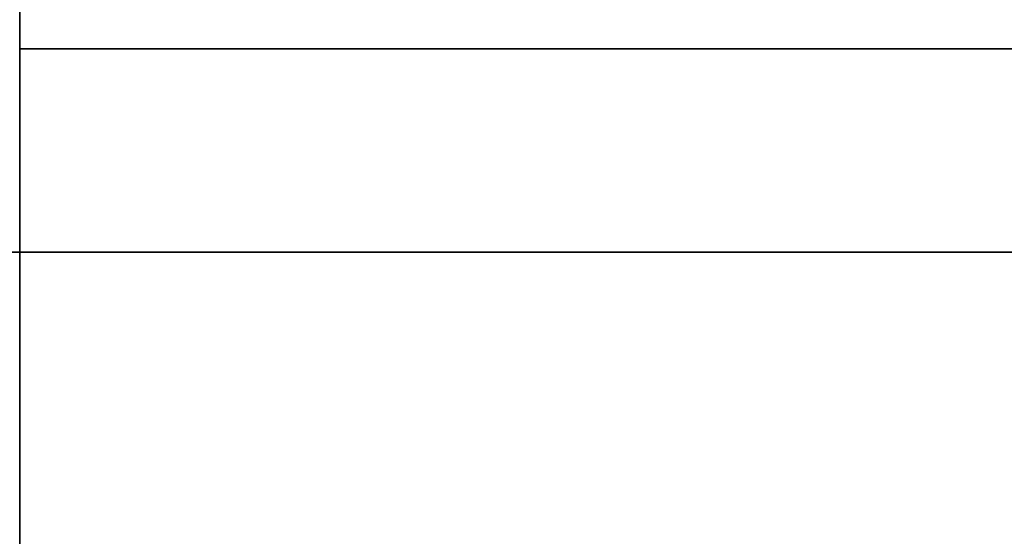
# Model space of a CAD drawing. Header units: millimetres. Extents: x -1100 to 1100, y -7 to 710.
# Tile 223 of 256: x 0 to 1.451, y 689.531 to 690.293. Entities that reach past the tile are written whole.
import ezdxf

# ---------------------------------------------------------------- set-up
doc = ezdxf.new("R2010")
doc.units = ezdxf.units.MM
doc.header["$MEASUREMENT"] = 0
for name, color, linetype in [('IGES LEVEL 11', 7, 'Continuous'), ('IGES LEVEL 12', 7, 'Continuous'), ('IGES LEVEL 13', 7, 'Continuous')]:
    doc.layers.add(name, color=color, linetype=linetype)

msp = doc.modelspace()

# ---------------------------------------------------------------- linework, layer by layer
at = {"layer": 'IGES LEVEL 11', "color": 253, "extrusion": (1, 0, 0)}
for centre, start, end in [((688.9, 347.9001), 0, 90), ((688.9, 332.1001), 270, 0), ((688.9, -332.0999), 360, 90), ((688.9, -347.8999), 270, 360)]:
    msp.add_arc(centre, 2.1, start, end, dxfattribs=at)
at = {"layer": 'IGES LEVEL 11', "color": 253, "extrusion": (0, 1, 0)}
for centre in [(0, 315.0001, 690.25), (0, -314.9999, 690.25)]:
    msp.add_arc(centre, 5, 90, 270, dxfattribs=at)
at = {"layer": 'IGES LEVEL 11'}
for points in [[(0, 691, -319.9999), (0, 689.5, -319.9999), (0, 688, -319.9999)], [(0, 688, -309.9999), (0, 689.5, -309.9999), (0, 691, -309.9999)], [(0, 691, 310.0001), (0, 689.5, 310.0001), (0, 688, 310.0001)], [(0, 688, 320.0001), (0, 689.5, 320.0001), (0, 691, 320.0001)]]:
    msp.add_open_spline(points, degree=2, dxfattribs=at)
at = {"layer": 'IGES LEVEL 11', "color": 253}
for points in [[(0, 688, 310.0001), (0, 689.5, 310.0001), (0, 691, 310.0001)], [(0, 691, 320.0001), (0, 689.5, 320.0001), (0, 688, 320.0001)], [(0, 688.9, 330.0001), (0, 689.95, 330.0001), (0, 691, 330.0001)], [(0, 688, 300.0001), (0, 689.5, 300.0001), (0, 691, 300.0001)], [(0, 688, -319.9999), (0, 689.5, -319.9999), (0, 691, -319.9999)], [(0, 691, -309.9999), (0, 689.5, -309.9999), (0, 688, -309.9999)], [(0, 688, -299.9999), (0, 689.5, -299.9999), (0, 691, -299.9999)], [(0, 688.9, -329.9999), (0, 689.95, -329.9999), (0, 691, -329.9999)], [(0, 688, -309.9999), (0, 689.5, -309.9999), (0, 691, -309.9999)], [(0, 691, -319.9999), (0, 689.5, -319.9999), (0, 688, -319.9999)], [(0, 688, 320.0001), (0, 689.5, 320.0001), (0, 691, 320.0001)], [(0, 691, 310.0001), (0, 689.5, 310.0001), (0, 688, 310.0001)], [(-15, 689.95, 330.0001), (0, 689.95, 330.0001), (15, 689.95, 330.0001)], [(15, 689.95, -329.9999), (0, 689.95, -329.9999), (-15, 689.95, -329.9999)]]:
    msp.add_open_spline(points, degree=2, dxfattribs=at)
at = {"layer": 'IGES LEVEL 12', "color": 253, "extrusion": (1, 0, 0)}
for centre, start, end in [((688.9, -152.0999), 360, 90), ((688.9, -177.8999), 270, 360)]:
    msp.add_arc(centre, 2.1, start, end, dxfattribs=at)
at = {"layer": 'IGES LEVEL 13', "color": 253, "extrusion": (1, 0, 0)}
for centre, start, end in [((688.9, 152.1001), 270, 0), ((688.9, 177.9001), 0, 90)]:
    msp.add_arc(centre, 2.1, start, end, dxfattribs=at)

doc.saveas('drawing.dxf')
